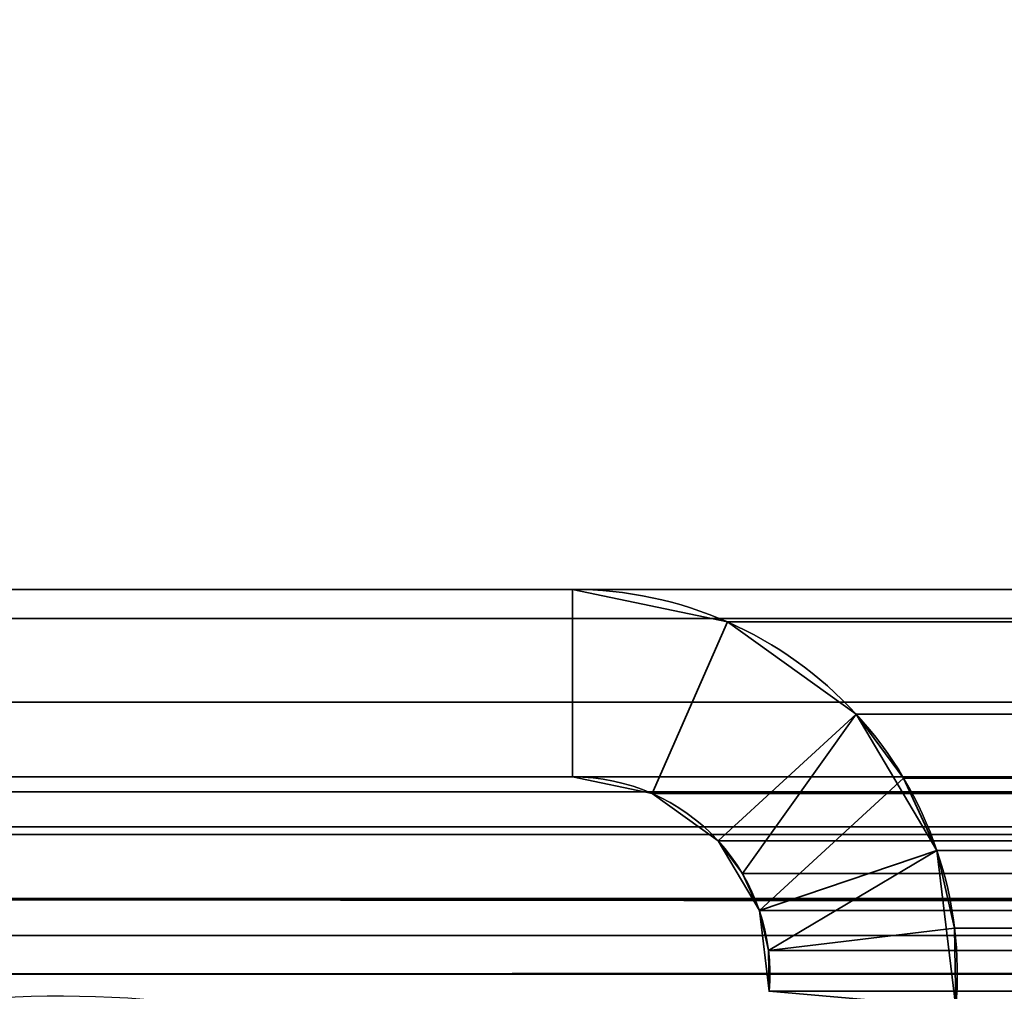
# Model space of a CAD drawing. Header units: millimetres. Extents: x -503 to 6703, y -110 to 193.
# Tile 86 of 256: x -308 to -300, y 14 to 22. Entities that reach past the tile are written whole.
import ezdxf

# ---------------------------------------------------------------- set-up
doc = ezdxf.new("R2010")
doc.units = ezdxf.units.MM
doc.layers.add('151', color=7, linetype='Continuous', true_color=0xffffff)

# ---------------------------------------------------------------- blocks, each defined once
blk = doc.blocks.new('UG_SURFACE_001')
at = {"layer": '151', "color": 252, "linetype": 'Continuous', "lineweight": 35}
for points in [[(502.5, -14, 2212.25), (502.5, 174.4, 2212.25), (-502.5, 174.4, 2212.25), (-502.5, -14, 2212.25)], [(-352.5, -14, 2062.2499), (-352.5, 174.4, 2062.2499), (352.5, 174.4, 2062.2499), (352.5, -14, 2062.2499)]]:
    blk.add_3dface(points, dxfattribs=at)
blk = doc.blocks.new('UG_SURFACE_066')
at = {"layer": '151', "color": 252, "linetype": 'Continuous', "lineweight": 35}
for points in [[(-311.42, 17.5, 2018.6701), (-303.4673, 17.5, 2010.7174), (-303.4673, 17.5, -7.75), (-311.42, 17.5, -7.75)], [(-311.42, 16, 2018.6701), (-303.4673, 16, 2010.7174), (-303.4673, 17.5, 2010.7174), (-311.42, 17.5, 2018.6701)], [(-311.42, 17.5, -7.75), (-303.4673, 17.5, -7.75), (-303.4673, 16, -7.75), (-311.42, 16, -7.75)], [(-302.2269, 17.2392, 2009.4769), (-302.2269, 17.2392, -7.75), (-303.4673, 17.5, -7.75), (-303.4673, 17.5, 2010.7174)], [(-303.4673, 16, 2010.7174), (-302.831, 15.8662, 2010.0811), (-302.2269, 17.2392, 2009.4769), (-303.4673, 17.5, 2010.7174)], [(-303.4673, 17.5, -7.75), (-302.2269, 17.2392, -7.75), (-302.831, 15.8662, -7.75), (-303.4673, 16, -7.75)], [(-301.1965, 16.5008, 2008.4465), (-302.2269, 17.2392, 2009.4769), (-302.831, 15.8662, 2010.0811), (-302.3024, 15.4874, 2009.5525)], [(-302.3024, 15.4874, -7.75), (-302.831, 15.8662, -7.75), (-302.2269, 17.2392, -7.75), (-301.1965, 16.5008, -7.75)], [(-301.1965, 16.5008, 2008.4465), (-301.1965, 16.5008, -7.75), (-302.2269, 17.2392, -7.75), (-302.2269, 17.2392, 2009.4769)], [(-301.1965, 16.5008, 2008.4465), (-302.3024, 15.4874, 2009.5525), (-302.1077, 15.2249, 2009.3577)], [(-301.1965, 16.5008, -7.75), (-300.5508, 15.41, -7.75), (-301.9712, 14.9279, -7.75), (-302.3024, 15.4874, -7.75)], [(-302.1077, 15.2249, 2009.3577), (-301.9712, 14.9279, 2009.2211), (-300.8169, 15.989, 2008.0669), (-301.1965, 16.5008, 2008.4465)], [(-301.1965, 16.5008, -7.75), (-301.1965, 16.5008, 2008.4465), (-300.8169, 15.989, 2008.0669)], [(-300.8169, 15.989, 2008.0669), (-300.5508, 15.41, -7.75), (-301.1965, 16.5008, -7.75)], [(-311.42, 16, 2018.6701), (-311.42, 16, -7.75), (-303.4673, 16, -7.75), (-303.4673, 16, 2010.7174)], [(-303.4673, 16, 2010.7174), (-303.4673, 16, -7.75), (-302.831, 15.8662, -7.75), (-302.831, 15.8662, 2010.0811)], [(-300.5508, 15.41, 2007.8008), (-300.8169, 15.989, 2008.0669), (-301.9712, 14.9279, 2009.2211), (-301.8987, 14.6091, 2009.1486)], [(-300.8169, 15.989, 2008.0669), (-300.5508, 15.41, 2007.8008), (-300.5508, 15.41, -7.75)], [(-302.831, 15.8662, 2010.0811), (-302.831, 15.8662, -7.75), (-302.3024, 15.4874, -7.75), (-302.3024, 15.4874, 2009.5525)], [(-302.3024, 15.4874, -7.75), (-301.9712, 14.9279, -7.75), (-301.9712, 14.9279, 2009.2211)], [(-301.9712, 14.9279, 2009.2211), (-302.1077, 15.2249, 2009.3577), (-302.3024, 15.4874, -7.75)], [(-302.1077, 15.2249, 2009.3577), (-302.3024, 15.4874, 2009.5525), (-302.3024, 15.4874, -7.75)], [(-301.8934, 14.2823, -7.75), (-301.9712, 14.9279, -7.75), (-300.5508, 15.41, -7.75), (-300.3991, 14.1516, -7.75)], [(-301.8987, 14.6091, 2009.1486), (-300.4095, 14.7887, 2007.6594), (-300.5508, 15.41, 2007.8008)], [(-300.5508, 15.41, -7.75), (-300.5508, 15.41, 2007.8008), (-300.4095, 14.7887, 2007.6594)], [(-300.4095, 14.7887, 2007.6594), (-300.3991, 14.1516, -7.75), (-300.5508, 15.41, -7.75)], [(-301.9712, 14.9279, -7.75), (-301.8934, 14.2823, -7.75), (-301.8934, 14.2823, 2009.1434)], [(-301.8934, 14.2823, 2009.1434), (-301.8987, 14.6091, 2009.1486), (-301.9712, 14.9279, -7.75)], [(-301.8987, 14.6091, 2009.1486), (-301.9712, 14.9279, 2009.2211), (-301.9712, 14.9279, -7.75)], [(-300.3991, 14.1516, 2007.6489), (-300.4095, 14.7887, 2007.6594), (-301.8987, 14.6091, 2009.1486), (-301.8934, 14.2823, 2009.1434)], [(-300.4095, 14.7887, 2007.6594), (-300.3991, 14.1516, 2007.6489), (-300.3991, 14.1516, -7.75)]]:
    blk.add_3dface(points, dxfattribs=at)
blk = doc.blocks.new('UG_SURFACE_067')
at = {"layer": '151', "color": 252, "linetype": 'Continuous', "lineweight": 35}
for points in [[(-311.42, 17.5, 2018.6701), (-303.4673, 17.5, 2010.7174), (-303.4673, 17.5, -7.75), (-311.42, 17.5, -7.75)], [(-311.42, 16, 2018.6701), (-303.4673, 16, 2010.7174), (-303.4673, 17.5, 2010.7174), (-311.42, 17.5, 2018.6701)], [(-311.42, 17.5, -7.75), (-303.4673, 17.5, -7.75), (-303.4673, 16, -7.75), (-311.42, 16, -7.75)], [(-302.2269, 17.2392, 2009.4769), (-302.2269, 17.2392, -7.75), (-303.4673, 17.5, -7.75), (-303.4673, 17.5, 2010.7174)], [(-303.4673, 16, 2010.7174), (-302.831, 15.8662, 2010.0811), (-302.2269, 17.2392, 2009.4769), (-303.4673, 17.5, 2010.7174)], [(-303.4673, 17.5, -7.75), (-302.2269, 17.2392, -7.75), (-302.831, 15.8662, -7.75), (-303.4673, 16, -7.75)], [(-301.1965, 16.5008, 2008.4465), (-302.2269, 17.2392, 2009.4769), (-302.831, 15.8662, 2010.0811), (-302.3024, 15.4874, 2009.5525)], [(-302.3024, 15.4874, -7.75), (-302.831, 15.8662, -7.75), (-302.2269, 17.2392, -7.75), (-301.1965, 16.5008, -7.75)], [(-301.1965, 16.5008, 2008.4465), (-301.1965, 16.5008, -7.75), (-302.2269, 17.2392, -7.75), (-302.2269, 17.2392, 2009.4769)], [(-301.1965, 16.5008, 2008.4465), (-302.3024, 15.4874, 2009.5525), (-302.1077, 15.2249, 2009.3577)], [(-301.1965, 16.5008, -7.75), (-300.5508, 15.41, -7.75), (-301.9712, 14.9279, -7.75), (-302.3024, 15.4874, -7.75)], [(-302.1077, 15.2249, 2009.3577), (-301.9712, 14.9279, 2009.2211), (-300.8169, 15.989, 2008.0669), (-301.1965, 16.5008, 2008.4465)], [(-301.1965, 16.5008, -7.75), (-301.1965, 16.5008, 2008.4465), (-300.8169, 15.989, 2008.0669)], [(-300.8169, 15.989, 2008.0669), (-300.5508, 15.41, -7.75), (-301.1965, 16.5008, -7.75)], [(-311.42, 16, 2018.6701), (-311.42, 16, -7.75), (-303.4673, 16, -7.75), (-303.4673, 16, 2010.7174)], [(-303.4673, 16, 2010.7174), (-303.4673, 16, -7.75), (-302.831, 15.8662, -7.75), (-302.831, 15.8662, 2010.0811)], [(-300.5508, 15.41, 2007.8008), (-300.8169, 15.989, 2008.0669), (-301.9712, 14.9279, 2009.2211), (-301.8987, 14.6091, 2009.1486)], [(-300.8169, 15.989, 2008.0669), (-300.5508, 15.41, 2007.8008), (-300.5508, 15.41, -7.75)], [(-302.831, 15.8662, 2010.0811), (-302.831, 15.8662, -7.75), (-302.3024, 15.4874, -7.75), (-302.3024, 15.4874, 2009.5525)], [(-302.3024, 15.4874, -7.75), (-301.9712, 14.9279, -7.75), (-301.9712, 14.9279, 2009.2211)], [(-301.9712, 14.9279, 2009.2211), (-302.1077, 15.2249, 2009.3577), (-302.3024, 15.4874, -7.75)], [(-302.1077, 15.2249, 2009.3577), (-302.3024, 15.4874, 2009.5525), (-302.3024, 15.4874, -7.75)], [(-301.8934, 14.2823, -7.75), (-301.9712, 14.9279, -7.75), (-300.5508, 15.41, -7.75), (-300.3991, 14.1516, -7.75)], [(-301.8987, 14.6091, 2009.1486), (-300.4095, 14.7887, 2007.6594), (-300.5508, 15.41, 2007.8008)], [(-300.5508, 15.41, -7.75), (-300.5508, 15.41, 2007.8008), (-300.4095, 14.7887, 2007.6594)], [(-300.4095, 14.7887, 2007.6594), (-300.3991, 14.1516, -7.75), (-300.5508, 15.41, -7.75)], [(-301.9712, 14.9279, -7.75), (-301.8934, 14.2823, -7.75), (-301.8934, 14.2823, 2009.1434)], [(-301.8934, 14.2823, 2009.1434), (-301.8987, 14.6091, 2009.1486), (-301.9712, 14.9279, -7.75)], [(-301.8987, 14.6091, 2009.1486), (-301.9712, 14.9279, 2009.2211), (-301.9712, 14.9279, -7.75)], [(-300.3991, 14.1516, 2007.6489), (-300.4095, 14.7887, 2007.6594), (-301.8987, 14.6091, 2009.1486), (-301.8934, 14.2823, 2009.1434)], [(-300.4095, 14.7887, 2007.6594), (-300.3991, 14.1516, 2007.6489), (-300.3991, 14.1516, -7.75)]]:
    blk.add_3dface(points, dxfattribs=at)
blk = doc.blocks.new('UG_SURFACE_068')
at = {"layer": '151', "color": 252, "linetype": 'Continuous', "lineweight": 35}
for points in [[(311.42, 17.5, 2018.6701), (-311.42, 17.5, 2018.6701), (-312.5987, 17.2655, 2019.8486), (312.5987, 17.2655, 2019.8486)], [(-311.42, 17.5, 2018.6701), (311.42, 17.5, 2018.6701), (303.4673, 17.5, 2010.7174), (-303.4673, 17.5, 2010.7174)], [(-311.42, 17.5, 2018.6701), (-303.4673, 17.5, 2010.7174), (-303.4673, 16, 2010.7174), (-311.42, 16, 2018.6701)], [(302.2269, 17.2392, 2009.4769), (-302.2269, 17.2392, 2009.4769), (-303.4673, 17.5, 2010.7174), (303.4673, 17.5, 2010.7174)], [(-303.4673, 17.5, 2010.7174), (-302.2269, 17.2392, 2009.4769), (-302.831, 15.8662, 2010.0811), (-303.4673, 16, 2010.7174)], [(312.5987, 17.2655, 2019.8486), (-312.5987, 17.2655, 2019.8486), (-313.5979, 16.5979, 2020.8478), (313.5979, 16.5979, 2020.8478)], [(-302.3024, 15.4874, 2009.5525), (-302.831, 15.8662, 2010.0811), (-302.2269, 17.2392, 2009.4769), (-301.1965, 16.5008, 2008.4465)], [(301.1965, 16.5008, 2008.4465), (-301.1965, 16.5008, 2008.4465), (-302.2269, 17.2392, 2009.4769), (302.2269, 17.2392, 2009.4769)], [(313.5979, 16.5979, 2020.8478), (-313.5979, 16.5979, 2020.8478), (-314.2655, 15.5987, 2021.5156), (314.2655, 15.5987, 2021.5156)], [(-302.1077, 15.2249, 2009.3577), (-302.3024, 15.4874, 2009.5525), (-301.1965, 16.5008, 2008.4465)], [(-301.1965, 16.5008, 2008.4465), (-300.8169, 15.989, 2008.0669), (-301.9712, 14.9279, 2009.2211), (-302.1077, 15.2249, 2009.3577)], [(-300.8169, 15.989, 2008.0669), (-301.1965, 16.5008, 2008.4465), (301.1965, 16.5008, 2008.4465)], [(-300.8169, 15.989, 2008.0669), (301.1965, 16.5008, 2008.4465), (300.8169, 15.989, 2008.0669)], [(312.0247, 15.8797, 2019.2747), (-312.0247, 15.8797, 2019.2747), (-311.42, 16, 2018.6701), (311.42, 16, 2018.6701)], [(-311.42, 16, 2018.6701), (-303.4673, 16, 2010.7174), (303.4673, 16, 2010.7174), (311.42, 16, 2018.6701)], [(303.4673, 16, 2010.7174), (-303.4673, 16, 2010.7174), (-302.831, 15.8662, 2010.0811), (302.831, 15.8662, 2010.0811)], [(-301.8987, 14.6091, 2009.1486), (-301.9712, 14.9279, 2009.2211), (-300.8169, 15.989, 2008.0669), (-300.5508, 15.41, 2007.8008)], [(300.8169, 15.989, 2008.0669), (-300.5508, 15.41, 2007.8008), (-300.8169, 15.989, 2008.0669)], [(300.8169, 15.989, 2008.0669), (300.5508, 15.41, 2007.8008), (-300.5508, 15.41, 2007.8008)], [(312.5372, 15.5372, 2019.7873), (-312.5372, 15.5372, 2019.7873), (-312.0247, 15.8797, 2019.2747), (312.0247, 15.8797, 2019.2747)], [(302.831, 15.8662, 2010.0811), (-302.831, 15.8662, 2010.0811), (-302.3024, 15.4874, 2009.5525), (302.3024, 15.4874, 2009.5525)], [(314.4408, 15.0209, 2021.6908), (314.2655, 15.5987, 2021.5156), (-314.2655, 15.5987, 2021.5156), (-314.4408, 15.0209, 2021.6908)], [(312.8797, 15.0246, 2020.1297), (-312.8797, 15.0246, 2020.1297), (-312.5372, 15.5372, 2019.7873), (312.5372, 15.5372, 2019.7873)], [(302.1077, 15.2249, 2009.3577), (-302.3024, 15.4874, 2009.5525), (-302.1077, 15.2249, 2009.3577)], [(302.1077, 15.2249, 2009.3577), (302.3024, 15.4874, 2009.5525), (-302.3024, 15.4874, 2009.5525)], [(-300.5508, 15.41, 2007.8008), (-300.4095, 14.7887, 2007.6594), (-301.8987, 14.6091, 2009.1486)], [(-300.4095, 14.7887, 2007.6594), (-300.5508, 15.41, 2007.8008), (300.5508, 15.41, 2007.8008)], [(-300.4095, 14.7887, 2007.6594), (300.5508, 15.41, 2007.8008), (300.4095, 14.7887, 2007.6594)], [(-302.1077, 15.2249, 2009.3577), (301.9712, 14.9279, 2009.2211), (302.1077, 15.2249, 2009.3577)], [(-302.1077, 15.2249, 2009.3577), (-301.9712, 14.9279, 2009.2211), (301.9712, 14.9279, 2009.2211)], [(-314.4408, 15.0209, 2021.6908), (-314.5, 14.42, 2021.75), (314.5, 14.42, 2021.75)], [(-314.4408, 15.0209, 2021.6908), (314.5, 14.42, 2021.75), (314.4408, 15.0209, 2021.6908)], [(-312.9697, 14.7282, 2020.2196), (-312.8797, 15.0246, 2020.1297), (312.8797, 15.0246, 2020.1297), (312.9697, 14.7282, 2020.2196)], [(301.8987, 14.6091, 2009.1486), (-301.9712, 14.9279, 2009.2211), (-301.8987, 14.6091, 2009.1486)], [(301.8987, 14.6091, 2009.1486), (301.9712, 14.9279, 2009.2211), (-301.9712, 14.9279, 2009.2211)], [(-301.8934, 14.2823, 2009.1434), (-301.8987, 14.6091, 2009.1486), (-300.4095, 14.7887, 2007.6594), (-300.3991, 14.1516, 2007.6489)], [(300.4095, 14.7887, 2007.6594), (-300.3991, 14.1516, 2007.6489), (-300.4095, 14.7887, 2007.6594)], [(300.4095, 14.7887, 2007.6594), (300.3991, 14.1516, 2007.6489), (-300.3991, 14.1516, 2007.6489)], [(312.9697, 14.7282, 2020.2196), (-313, 14.42, 2020.2501), (-312.9697, 14.7282, 2020.2196)], [(312.9697, 14.7282, 2020.2196), (313, 14.42, 2020.2501), (-313, 14.42, 2020.2501)], [(-301.8987, 14.6091, 2009.1486), (301.8934, 14.2823, 2009.1434), (301.8987, 14.6091, 2009.1486)], [(-301.8987, 14.6091, 2009.1486), (-301.8934, 14.2823, 2009.1434), (301.8934, 14.2823, 2009.1434)], [(-314.5, -25.92, 2021.75), (314.5, -25.92, 2021.75), (314.5, 14.42, 2021.75), (-314.5, 14.42, 2021.75)], [(-313, -25.92, 2020.2501), (-313, 14.42, 2020.2501), (313, 14.42, 2020.2501), (313, -25.92, 2020.2501)]]:
    blk.add_3dface(points, dxfattribs=at)

msp = doc.modelspace()

# ---------------------------------------------------------------- linework, layer by layer
at = {"layer": '151', "color": 252, "linetype": 'Continuous', "lineweight": -3, "true_color": 0x939598}
for p, q in [((-311.42, 17.5, 2018.67), (-303.4673, 17.5, 2010.7173)), ((-303.4673, 17.5, -7.75), (-311.42, 17.5, -7.75)), ((311.42, 17.5, 2018.67), (-311.42, 17.5, 2018.67)), ((-303.4673, 17.5, -7.75), (-311.42, 17.5, -7.75)), ((-311.42, 17.5, 2018.67), (-303.4673, 17.5, 2010.7173)), ((-311.42, 17.5, 2018.67), (-303.4673, 17.5, 2010.7173)), ((-303.4673, 17.5, 2010.7173), (-303.4673, 17.5, -7.75)), ((-303.4673, 17.5, 2010.7173), (-303.4673, 17.5, -7.75)), ((303.4673, 17.5, 2010.7173), (-303.4673, 17.5, 2010.7173)), ((-303.4673, 16, -7.75), (-311.42, 16, -7.75)), ((-303.4673, 16, -7.75), (-311.42, 16, -7.75)), ((311.42, 16, 2018.67), (-311.42, 16, 2018.67)), ((-311.42, 16, 2018.67), (-303.4673, 16, 2010.7173)), ((-311.42, 16, 2018.67), (-303.4673, 16, 2010.7173)), ((-311.42, 16, 2018.67), (-303.4673, 16, 2010.7173)), ((-303.4673, 16, 2010.7173), (-303.4673, 16, -7.75)), ((303.4673, 16, 2010.7173), (-303.4673, 16, 2010.7173)), ((-303.4673, 16, 2010.7173), (-303.4673, 16, -7.75)), ((314.5, 14.42, 2021.75), (-314.5, 14.42, 2021.75)), ((313, 14.42, 2020.25), (-313, 14.42, 2020.25))]:
    msp.add_line(p, q, dxfattribs=at)
for radius in [3.08, 3.08, 1.58, 1.58]:
    msp.add_arc((-303.4673, 14.42, -7.75), radius, 355, 90, dxfattribs=at)
at = {"layer": '151', "color": 252, "linetype": 'Continuous', "lineweight": -3, "true_color": 0x939598, "extrusion": (-0.707107, -6.12323e-17, -0.707107)}
for major_axis in [(-3.08, 0, 3.08), (-3.08, 0, 3.08), (-3.08, 0, 3.08), (-1.58, 0, 1.58), (-1.58, 0, 1.58), (-1.58, 0, 1.58)]:
    msp.add_ellipse((-303.4673, 14.42, 2010.7173), major_axis=major_axis, ratio=0.707107, start_param=1.570796, end_param=3.228859, dxfattribs=at)
at = {"layer": '151', "color": 252, "linetype": 'Continuous', "lineweight": -3, "true_color": 0x939598}
for points in [[(-303.663, 13.2666, 2010.913), (-306.1674, 14.6068, 2013.4174), (-309.1854, 14.5654, 2016.4354), (-311.652, 13.1555, 2018.902)], [(-303.663, 13.2666, 2010.913), (-306.1674, 14.6068, 2013.4174), (-309.1854, 14.5654, 2016.4354), (-311.652, 13.1555, 2018.902)], [(-303.663, 13.2666, -7.75), (-306.1674, 14.6068, -7.75), (-309.1854, 14.5654, -7.75), (-311.652, 13.1555, -7.75)]]:
    msp.add_open_spline(points, degree=3, dxfattribs=at)

# ---------------------------------------------------------------- block references
for name in ['UG_SURFACE_001', 'UG_SURFACE_066', 'UG_SURFACE_067', 'UG_SURFACE_068']:
    msp.add_blockref(name, (0, 0), dxfattribs=at)

doc.saveas('drawing.dxf')
